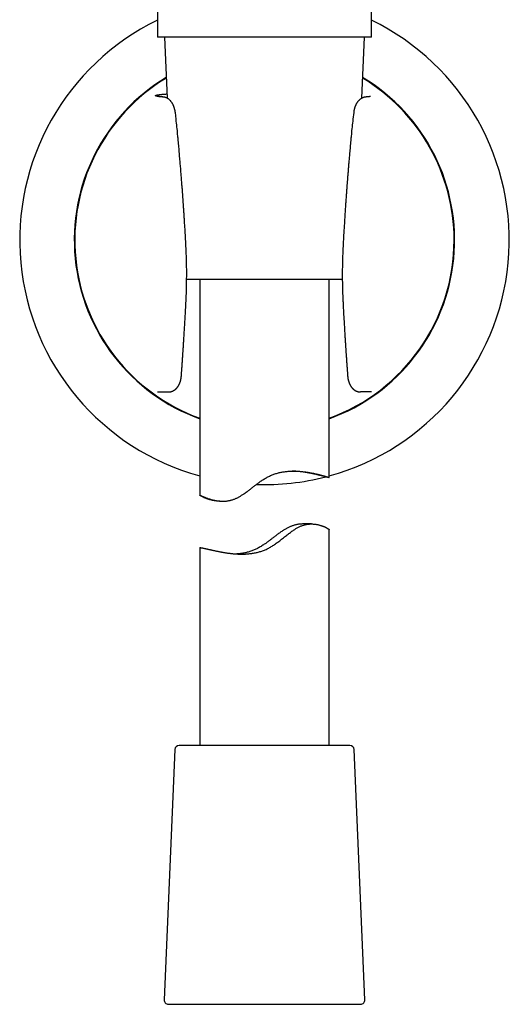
# Model space of a CAD drawing. Header units: millimetres. Extents: x 8 to 718, y 12 to 784.
# Tile 47 of 58: x 404 to 461, y 467 to 581. Entities that reach past the tile are written whole.
import ezdxf

# ---------------------------------------------------------------- set-up
doc = ezdxf.new("R2010")
doc.units = ezdxf.units.MM

msp = doc.modelspace()

# ---------------------------------------------------------------- linework, layer by layer
at = {"color": 7, "linetype": 'Continuous', "lineweight": 30}
for p, q in [((420.41, 648.32), (420.41, 579.19)), ((445.21, 579.19), (445.21, 648.32)), ((432.81, 579.19), (420.41, 579.19)), ((421.25, 579.19), (421.55, 572.13)), ((445.21, 579.19), (432.81, 579.19)), ((444.08, 572.13), (444.38, 579.19)), ((422.58, 569.7), (422.49, 570.48)), ((443.14, 570.48), (443.05, 569.7)), ((441.83, 551.1), (423.8, 551.1)), ((425.31, 551.1), (425.31, 526.11)), ((440.31, 528.15), (440.31, 551.1)), ((423.73, 548.6), (423.73, 548.6)), ((420.42, 538.08), (420.49, 538.08)), ((420.49, 538.08), (421.7, 538.08)), ((443.91, 538.08), (443.93, 538.08)), ((445.14, 538.08), (443.93, 538.08)), ((445.21, 538.08), (445.14, 538.08)), ((427.65, 525.41), (427.98, 525.41)), ((438.26, 522.78), (437.34, 522.78)), ((440.31, 497.1), (440.31, 522.09)), ((425.31, 520.04), (425.31, 497.1)), ((422.44, 496.62), (421.19, 467.62)), ((422.98, 497.1), (422.94, 497.1)), ((442.69, 497.1), (422.98, 497.1)), ((444.44, 467.62), (443.19, 496.62)), ((421.69, 467.1), (443.94, 467.1))]:
    msp.add_line(p, q, dxfattribs=at)
for centre, radius, start, end in [((432.81, 555.68), 28.34, 115.9433, 254.6565), ((432.81, 555.68), 28.34, 285.3435, 64.0567), ((432.81, 555.68), 22.02, 121.0691, 250.0908), ((432.81, 555.68), 21.96, 121.157, 250.0324), ((432.81, 555.68), 22.02, 289.9092, 58.9309), ((432.81, 555.68), 21.96, 0, 58.843), ((432.81, 555.68), 21.96, 289.9676, 0), ((432.81, 555.68), 28.34, 268.0847, 284.5098), ((422.94, 496.6), 0.5, 90, 177.5187), ((442.69, 496.6), 0.5, 2.4813, 90), ((421.69, 467.6), 0.5, 177.5187, 270), ((443.94, 467.6), 0.5, 270, 2.4813)]:
    msp.add_arc(centre, radius, start, end, dxfattribs=at)
for points, knots in [([(421, 572.27), (420.96, 572.27), (420.88, 572.28), (420.77, 572.29), (420.67, 572.3), (420.58, 572.32), (420.5, 572.33), (420.44, 572.34), (420.39, 572.35), (420.34, 572.36), (420.3, 572.37), (420.26, 572.38), (420.23, 572.39), (420.2, 572.4), (420.18, 572.41), (420.18, 572.43), (420.19, 572.44), (420.2, 572.46), (420.23, 572.47), (420.28, 572.48), (420.34, 572.5), (420.41, 572.51), (420.5, 572.53), (420.59, 572.54), (420.67, 572.55), (420.75, 572.56), (420.83, 572.57), (420.92, 572.58), (421.03, 572.59), (421.16, 572.6), (421.31, 572.61), (421.44, 572.62), (421.51, 572.63), (421.53, 572.63)], [0, 0, 0, 0, 0.0327771, 0.0655272, 0.0982765, 0.1310509, 0.1638767, 0.1897216, 0.2156267, 0.2416044, 0.267667, 0.2938267, 0.3303601, 0.3668324, 0.4032766, 0.4397256, 0.4762124, 0.5127697, 0.5494303, 0.5862265, 0.6273871, 0.6683902, 0.7092814, 0.7501066, 0.7757558, 0.8014086, 0.8270766, 0.8527712, 0.8785037, 0.9155762, 0.9524646, 0.989204, 1, 1, 1, 1]), ([(421.09, 572.27), (421.07, 572.27), (421.04, 572.27), (420.99, 572.28), (420.95, 572.28), (420.91, 572.28), (420.88, 572.29), (420.85, 572.29), (420.82, 572.29), (420.8, 572.3), (420.79, 572.3), (420.77, 572.3), (420.76, 572.3), (420.75, 572.3), (420.73, 572.3), (420.72, 572.31), (420.7, 572.31), (420.68, 572.31), (420.66, 572.31), (420.65, 572.32), (420.63, 572.32), (420.62, 572.32), (420.61, 572.32), (420.59, 572.32), (420.58, 572.33), (420.57, 572.33), (420.56, 572.33), (420.55, 572.33), (420.54, 572.33), (420.54, 572.33), (420.54, 572.34), (420.53, 572.34), (420.53, 572.34), (420.53, 572.34), (420.53, 572.34)], [0, 0, 0, 0, 0.057736, 0.11131, 0.160725, 0.205984, 0.247084, 0.284022, 0.315034, 0.342337, 0.365928, 0.3858, 0.401949, 0.421604, 0.44368, 0.468804, 0.49698, 0.528219, 0.560274, 0.592807, 0.622786, 0.650217, 0.676778, 0.706432, 0.739338, 0.775484, 0.808438, 0.83739, 0.862343, 0.883828, 0.907081, 0.933453, 0.970915, 1, 1, 1, 1]), ([(422.49, 570.48), (422.49, 570.5), (422.48, 570.54), (422.47, 570.6), (422.46, 570.65), (422.46, 570.69), (422.45, 570.73), (422.44, 570.76), (422.44, 570.78), (422.43, 570.8), (422.42, 570.84), (422.41, 570.88), (422.4, 570.93), (422.38, 570.98), (422.36, 571.05), (422.33, 571.14), (422.3, 571.22), (422.27, 571.3), (422.23, 571.39), (422.18, 571.48), (422.13, 571.56), (422.08, 571.64), (422.03, 571.71), (421.99, 571.75), (421.98, 571.78), (421.96, 571.8), (421.94, 571.82), (421.92, 571.84), (421.89, 571.87), (421.87, 571.89), (421.85, 571.91), (421.83, 571.93), (421.81, 571.95), (421.79, 571.97), (421.76, 571.99), (421.73, 572.01), (421.71, 572.03), (421.68, 572.05), (421.65, 572.07), (421.62, 572.09), (421.58, 572.11), (421.53, 572.14), (421.49, 572.16), (421.46, 572.17), (421.43, 572.19), (421.39, 572.2), (421.35, 572.21), (421.31, 572.23), (421.27, 572.24), (421.23, 572.24), (421.21, 572.25), (421.17, 572.26), (421.13, 572.26), (421.1, 572.27), (421.09, 572.27)], [0, 0, 0, 0, 0.024947, 0.04705, 0.066099, 0.083322, 0.096568, 0.105987, 0.115002, 0.1248, 0.135385, 0.153614, 0.173182, 0.192363, 0.225385, 0.259582, 0.293492, 0.333383, 0.370959, 0.413088, 0.452248, 0.492704, 0.540944, 0.555647, 0.56788, 0.580127, 0.593029, 0.606824, 0.620101, 0.635694, 0.649202, 0.659719, 0.669015, 0.680657, 0.697112, 0.713984, 0.725063, 0.737907, 0.753708, 0.769531, 0.790043, 0.810162, 0.829529, 0.845507, 0.85812, 0.872036, 0.888626, 0.907353, 0.927754, 0.935794, 0.943874, 0.96063, 0.979068, 1, 1, 1, 1]), ([(444.54, 572.27), (444.52, 572.27), (444.5, 572.26), (444.46, 572.26), (444.42, 572.25), (444.37, 572.24), (444.32, 572.23), (444.28, 572.21), (444.24, 572.2), (444.21, 572.19), (444.19, 572.18), (444.17, 572.17), (444.14, 572.16), (444.12, 572.15), (444.09, 572.13), (444.07, 572.12), (444.05, 572.11), (444.02, 572.09), (443.96, 572.06), (443.89, 572.01), (443.82, 571.95), (443.75, 571.88), (443.69, 571.81), (443.62, 571.74), (443.57, 571.67), (443.52, 571.59), (443.47, 571.51), (443.42, 571.43), (443.38, 571.34), (443.34, 571.26), (443.32, 571.19), (443.29, 571.13), (443.27, 571.07), (443.25, 571.01), (443.24, 570.96), (443.23, 570.92), (443.22, 570.9), (443.21, 570.87), (443.21, 570.85), (443.2, 570.83), (443.2, 570.81), (443.19, 570.78), (443.18, 570.74), (443.17, 570.69), (443.16, 570.63), (443.15, 570.56), (443.14, 570.51), (443.14, 570.48)], [0, 0, 0, 0, 0.020905, 0.039292, 0.055994, 0.075423, 0.093743, 0.110642, 0.125645, 0.138241, 0.14908, 0.157906, 0.168581, 0.181122, 0.193793, 0.203345, 0.210082, 0.219177, 0.252967, 0.291256, 0.329718, 0.368293, 0.411875, 0.453609, 0.493353, 0.528896, 0.56945, 0.608765, 0.653482, 0.688271, 0.715438, 0.74309, 0.769216, 0.792522, 0.817021, 0.828165, 0.839517, 0.849561, 0.858114, 0.865184, 0.872987, 0.884745, 0.90043, 0.919962, 0.943222, 0.970004, 1, 1, 1, 1]), ([(445.1, 572.34), (445.1, 572.34), (445.1, 572.34), (445.1, 572.34), (445.1, 572.34), (445.1, 572.34), (445.09, 572.34), (445.09, 572.33), (445.08, 572.33), (445.08, 572.33), (445.07, 572.33), (445.07, 572.33), (445.06, 572.33), (445.05, 572.33), (445.04, 572.33), (445.03, 572.32), (445.02, 572.32), (445.01, 572.32), (445, 572.32), (444.99, 572.32), (444.97, 572.32), (444.96, 572.31), (444.94, 572.31), (444.93, 572.31), (444.92, 572.31), (444.92, 572.31), (444.91, 572.31), (444.9, 572.31), (444.89, 572.3), (444.88, 572.3), (444.86, 572.3), (444.83, 572.3), (444.81, 572.29), (444.77, 572.29), (444.74, 572.29), (444.7, 572.28), (444.65, 572.28), (444.6, 572.27), (444.56, 572.27), (444.54, 572.27)], [0, 0, 0, 0, 0.009755, 0.03005, 0.053292, 0.079493, 0.107127, 0.132292, 0.153575, 0.172479, 0.188998, 0.204503, 0.222094, 0.244335, 0.269333, 0.297094, 0.325314, 0.351924, 0.37692, 0.400298, 0.422054, 0.455252, 0.483746, 0.507504, 0.517063, 0.525572, 0.534798, 0.547573, 0.563929, 0.586858, 0.6144, 0.646546, 0.683289, 0.724622, 0.770538, 0.821034, 0.876107, 0.93576, 1, 1, 1, 1]), ([(422.76, 567.94), (422.74, 568.23), (422.68, 568.82), (422.61, 569.4), (422.58, 569.7)], [0, 0, 0, 0, 0.499706, 1, 1, 1, 1]), ([(443.05, 569.7), (443.02, 569.4), (442.95, 568.82), (442.89, 568.23), (442.87, 567.94)], [0, 0, 0, 0, 0.5002944, 1, 1, 1, 1]), ([(423.73, 554.74), (423.72, 554.88), (423.71, 555.14), (423.69, 555.54), (423.67, 555.92), (423.65, 556.29), (423.63, 556.64), (423.61, 556.98), (423.59, 557.3), (423.57, 557.6), (423.55, 557.88), (423.54, 558.14), (423.52, 558.4), (423.51, 558.64), (423.49, 558.88), (423.48, 559.1), (423.46, 559.31), (423.45, 559.51), (423.43, 559.7), (423.42, 559.88), (423.41, 560.04), (423.4, 560.19), (423.39, 560.33), (423.38, 560.47), (423.37, 560.61), (423.36, 560.77), (423.35, 560.94), (423.33, 561.14), (423.32, 561.35), (423.3, 561.58), (423.28, 561.82), (423.26, 562.07), (423.24, 562.32), (423.22, 562.58), (423.2, 562.85), (423.18, 563.12), (423.16, 563.41), (423.13, 563.71), (423.11, 564.02), (423.08, 564.34), (423.05, 564.67), (423.02, 565.01), (422.99, 565.36), (422.96, 565.73), (422.93, 566.1), (422.9, 566.47), (422.86, 566.84), (422.83, 567.22), (422.8, 567.59), (422.77, 567.83), (422.76, 567.94)], [0, 0, 0, 0, 0.0307893, 0.0605804, 0.0893733, 0.1171681, 0.1439649, 0.1697637, 0.1945645, 0.216422, 0.237441, 0.2576216, 0.2769637, 0.2954674, 0.3131326, 0.3299594, 0.3459478, 0.3610976, 0.3754088, 0.3888815, 0.4015155, 0.4126595, 0.4230577, 0.4329824, 0.4435364, 0.4548365, 0.4688425, 0.4838479, 0.4998527, 0.5168574, 0.534862, 0.553867, 0.5738727, 0.5930907, 0.6131503, 0.6340518, 0.6557958, 0.6783827, 0.7018131, 0.7260877, 0.7512072, 0.7771725, 0.8039843, 0.8316438, 0.8601521, 0.8878099, 0.9162244, 0.945397, 0.975329, 1, 1, 1, 1]), ([(442.87, 567.94), (442.86, 567.83), (442.83, 567.59), (442.8, 567.22), (442.77, 566.84), (442.73, 566.48), (442.7, 566.12), (442.67, 565.78), (442.64, 565.47), (442.62, 565.17), (442.59, 564.89), (442.57, 564.62), (442.55, 564.37), (442.53, 564.12), (442.51, 563.89), (442.49, 563.67), (442.48, 563.46), (442.46, 563.26), (442.44, 563.07), (442.43, 562.89), (442.42, 562.73), (442.41, 562.58), (442.39, 562.44), (442.38, 562.3), (442.37, 562.16), (442.36, 562), (442.35, 561.83), (442.33, 561.63), (442.32, 561.42), (442.3, 561.19), (442.28, 560.96), (442.26, 560.71), (442.25, 560.45), (442.23, 560.19), (442.21, 559.92), (442.19, 559.65), (442.17, 559.36), (442.15, 559.06), (442.13, 558.75), (442.11, 558.43), (442.09, 558.1), (442.07, 557.76), (442.05, 557.4), (442.02, 557.04), (442, 556.67), (441.98, 556.3), (441.96, 555.92), (441.94, 555.54), (441.92, 555.14), (441.91, 554.88), (441.9, 554.74)], [0, 0, 0, 0, 0.024852, 0.054716, 0.083572, 0.111422, 0.138267, 0.164109, 0.188948, 0.210837, 0.231886, 0.252095, 0.271464, 0.289994, 0.307686, 0.324539, 0.340555, 0.355734, 0.370076, 0.383581, 0.396249, 0.407427, 0.417862, 0.427787, 0.438316, 0.449593, 0.463575, 0.478559, 0.494544, 0.511532, 0.529521, 0.548511, 0.568503, 0.587708, 0.607754, 0.628642, 0.650371, 0.672941, 0.696353, 0.720606, 0.7457, 0.771636, 0.798413, 0.826031, 0.854491, 0.882096, 0.910449, 0.939551, 0.969401, 1, 1, 1, 1]), ([(423.73, 548.6), (423.74, 548.89), (423.77, 549.47), (423.79, 550.35), (423.8, 551.23), (423.81, 552.11), (423.79, 552.99), (423.77, 553.86), (423.74, 554.45), (423.73, 554.74)], [0, 0, 0, 0, 0.1433077, 0.2862963, 0.4290665, 0.5717202, 0.7143592, 0.8570854, 1, 1, 1, 1]), ([(441.9, 554.74), (441.89, 554.45), (441.86, 553.86), (441.84, 552.99), (441.82, 552.11), (441.82, 551.23), (441.84, 550.35), (441.86, 549.47), (441.89, 548.89), (441.9, 548.6)], [0, 0, 0, 0, 0.1429146, 0.2856408, 0.4282798, 0.5709335, 0.7137037, 0.8566923, 1, 1, 1, 1]), ([(423.19, 539.91), (423.19, 539.97), (423.2, 540.09), (423.21, 540.25), (423.22, 540.41), (423.23, 540.55), (423.24, 540.67), (423.25, 540.79), (423.26, 540.88), (423.26, 540.96), (423.27, 541.03), (423.27, 541.08), (423.27, 541.13), (423.28, 541.16), (423.28, 541.19), (423.28, 541.2), (423.28, 541.22), (423.28, 541.24), (423.28, 541.26), (423.28, 541.29), (423.29, 541.32), (423.29, 541.42), (423.3, 541.58), (423.32, 541.79), (423.33, 541.97), (423.34, 542.11), (423.35, 542.23), (423.36, 542.34), (423.37, 542.46), (423.37, 542.6), (423.38, 542.74), (423.39, 542.9), (423.41, 543.08), (423.42, 543.27), (423.43, 543.47), (423.45, 543.69), (423.46, 543.92), (423.48, 544.16), (423.49, 544.41), (423.51, 544.66), (423.52, 544.93), (423.54, 545.21), (423.56, 545.5), (423.58, 545.8), (423.59, 546.11), (423.61, 546.44), (423.63, 546.77), (423.65, 547.12), (423.67, 547.47), (423.69, 547.84), (423.71, 548.21), (423.72, 548.47), (423.73, 548.6)], [0, 0, 0, 0, 0.020869, 0.04017, 0.057904, 0.074072, 0.088674, 0.101711, 0.113183, 0.121937, 0.129494, 0.135854, 0.141016, 0.144981, 0.147749, 0.149549, 0.15101, 0.153067, 0.15572, 0.158969, 0.162815, 0.167253, 0.193309, 0.217193, 0.241661, 0.254371, 0.267232, 0.280267, 0.294247, 0.309562, 0.326211, 0.344194, 0.3648, 0.386916, 0.410542, 0.435678, 0.462323, 0.490476, 0.518402, 0.547669, 0.578276, 0.610222, 0.643507, 0.678132, 0.714095, 0.751396, 0.790035, 0.830011, 0.870575, 0.912428, 0.95557, 1, 1, 1, 1]), ([(441.9, 548.6), (441.91, 548.46), (441.92, 548.18), (441.94, 547.78), (441.96, 547.39), (441.98, 547.01), (442, 546.65), (442.02, 546.3), (442.04, 545.97), (442.06, 545.67), (442.08, 545.37), (442.09, 545.09), (442.11, 544.81), (442.13, 544.55), (442.14, 544.3), (442.16, 544.07), (442.17, 543.84), (442.19, 543.63), (442.2, 543.43), (442.21, 543.24), (442.22, 543.06), (442.23, 542.9), (442.24, 542.75), (442.25, 542.61), (442.26, 542.48), (442.27, 542.37), (442.28, 542.25), (442.29, 542.1), (442.3, 541.9), (442.32, 541.65), (442.33, 541.47), (442.34, 541.34), (442.35, 541.29), (442.35, 541.24), (442.35, 541.22), (442.35, 541.2), (442.35, 541.19), (442.35, 541.16), (442.36, 541.13), (442.36, 541.08), (442.36, 541.03), (442.37, 540.96), (442.37, 540.88), (442.38, 540.79), (442.39, 540.67), (442.4, 540.55), (442.41, 540.41), (442.42, 540.25), (442.43, 540.09), (442.44, 539.97), (442.44, 539.91)], [0, 0, 0, 0, 0.047924, 0.094346, 0.139265, 0.18268, 0.224591, 0.264997, 0.301716, 0.337097, 0.371139, 0.403841, 0.435205, 0.465229, 0.493912, 0.521255, 0.547257, 0.571917, 0.594832, 0.616451, 0.636776, 0.655806, 0.672927, 0.688843, 0.703554, 0.717061, 0.729549, 0.74181, 0.770169, 0.797765, 0.828196, 0.835578, 0.841786, 0.846478, 0.849655, 0.850681, 0.852251, 0.855019, 0.858984, 0.864146, 0.870506, 0.878063, 0.886817, 0.898289, 0.911326, 0.925928, 0.942096, 0.95983, 0.979131, 1, 1, 1, 1]), ([(421.72, 538.08), (421.74, 538.08), (421.78, 538.08), (421.83, 538.09), (421.87, 538.09), (421.91, 538.1), (421.94, 538.11), (421.97, 538.11), (422.01, 538.12), (422.05, 538.13), (422.1, 538.15), (422.15, 538.17), (422.2, 538.19), (422.25, 538.22), (422.3, 538.24), (422.35, 538.27), (422.38, 538.29), (422.41, 538.31), (422.44, 538.34), (422.47, 538.36), (422.5, 538.38), (422.53, 538.41), (422.56, 538.43), (422.59, 538.47), (422.62, 538.5), (422.65, 538.52), (422.67, 538.55), (422.69, 538.58), (422.72, 538.61), (422.74, 538.64), (422.77, 538.67), (422.79, 538.71), (422.81, 538.74), (422.83, 538.77), (422.85, 538.79), (422.86, 538.82), (422.88, 538.85), (422.9, 538.89), (422.92, 538.93), (422.95, 538.98), (422.97, 539.03), (422.99, 539.07), (423.01, 539.12), (423.03, 539.16), (423.04, 539.21), (423.06, 539.27), (423.08, 539.33), (423.1, 539.38), (423.11, 539.42), (423.11, 539.45), (423.12, 539.49), (423.13, 539.53), (423.14, 539.59), (423.16, 539.66), (423.17, 539.73), (423.18, 539.82), (423.18, 539.88), (423.19, 539.91)], [0, 0, 0, 0, 0.022548, 0.041852, 0.057655, 0.069755, 0.079662, 0.094837, 0.108532, 0.122425, 0.142703, 0.16574, 0.187471, 0.213479, 0.233591, 0.254112, 0.270853, 0.28446, 0.298504, 0.316376, 0.332484, 0.344628, 0.360767, 0.381142, 0.400099, 0.413373, 0.426098, 0.440192, 0.457715, 0.474476, 0.492128, 0.509489, 0.524837, 0.537068, 0.549601, 0.56432, 0.578976, 0.592606, 0.614112, 0.637693, 0.658946, 0.677996, 0.695631, 0.714527, 0.735164, 0.757822, 0.782121, 0.806152, 0.817972, 0.828961, 0.842765, 0.860314, 0.881608, 0.906158, 0.934259, 0.965677, 1, 1, 1, 1]), ([(442.44, 539.91), (442.45, 539.89), (442.45, 539.85), (442.45, 539.8), (442.46, 539.76), (442.46, 539.73), (442.47, 539.7), (442.47, 539.68), (442.48, 539.65), (442.48, 539.6), (442.49, 539.55), (442.51, 539.49), (442.52, 539.42), (442.54, 539.36), (442.56, 539.3), (442.57, 539.25), (442.59, 539.2), (442.61, 539.15), (442.63, 539.1), (442.65, 539.06), (442.66, 539.02), (442.68, 538.98), (442.7, 538.94), (442.73, 538.89), (442.75, 538.84), (442.78, 538.8), (442.8, 538.76), (442.83, 538.72), (442.86, 538.67), (442.89, 538.63), (442.93, 538.59), (442.96, 538.55), (442.98, 538.52), (443.01, 538.49), (443.05, 538.46), (443.08, 538.43), (443.1, 538.4), (443.12, 538.39), (443.14, 538.38), (443.15, 538.36), (443.17, 538.35), (443.19, 538.33), (443.21, 538.32), (443.23, 538.3), (443.25, 538.29), (443.27, 538.28), (443.29, 538.26), (443.32, 538.25), (443.34, 538.23), (443.37, 538.22), (443.39, 538.21), (443.41, 538.2), (443.44, 538.18), (443.48, 538.17), (443.53, 538.15), (443.57, 538.14), (443.61, 538.12), (443.65, 538.11), (443.69, 538.11), (443.72, 538.1), (443.75, 538.1), (443.79, 538.09), (443.82, 538.09), (443.86, 538.08), (443.89, 538.08), (443.91, 538.08)], [0, 0, 0, 0, 0.022638, 0.041656, 0.056865, 0.068162, 0.0758, 0.083427, 0.092119, 0.11081, 0.132472, 0.153537, 0.180335, 0.204823, 0.226506, 0.246232, 0.268056, 0.287177, 0.307526, 0.32819, 0.345478, 0.360183, 0.379058, 0.40099, 0.425087, 0.443799, 0.462018, 0.481973, 0.504091, 0.525675, 0.547749, 0.567403, 0.583295, 0.599008, 0.61889, 0.641988, 0.652191, 0.659988, 0.667266, 0.676295, 0.686861, 0.697709, 0.707757, 0.716229, 0.723377, 0.732654, 0.744653, 0.758231, 0.768796, 0.777675, 0.787805, 0.799021, 0.810042, 0.827378, 0.846443, 0.86457, 0.881997, 0.897866, 0.914424, 0.923221, 0.933729, 0.946531, 0.961786, 0.979589, 1, 1, 1, 1]), ([(420.47, 538.08), (420.47, 538.08), (420.47, 538.08), (420.48, 538.08), (420.48, 538.08)], [0, 0, 0, 0, 0.545914, 1, 1, 1, 1]), ([(421.7, 538.08), (421.7, 538.08), (421.7, 538.08), (421.71, 538.08), (421.71, 538.08), (421.71, 538.08), (421.72, 538.08)], [0, 0, 0, 0, 0.07815, 0.300759, 0.649831, 1, 1, 1, 1]), ([(425.32, 526.11), (425.32, 526.11), (425.32, 526.11), (425.34, 526.11), (425.35, 526.1), (425.38, 526.09), (425.41, 526.08), (425.45, 526.06), (425.49, 526.04), (425.54, 526.02), (425.6, 526), (425.65, 525.97), (425.71, 525.95), (425.77, 525.92), (425.84, 525.89), (425.91, 525.87), (425.98, 525.84), (426.07, 525.8), (426.16, 525.77), (426.27, 525.73), (426.38, 525.69), (426.49, 525.66), (426.6, 525.62), (426.71, 525.59), (426.82, 525.56), (426.94, 525.54), (427.08, 525.51), (427.22, 525.48), (427.37, 525.46), (427.53, 525.44), (427.69, 525.42), (427.86, 525.41), (428.03, 525.41), (428.19, 525.42), (428.34, 525.43), (428.48, 525.44), (428.61, 525.47), (428.75, 525.49), (428.89, 525.52), (429.04, 525.56), (429.18, 525.61), (429.33, 525.66), (429.47, 525.72), (429.61, 525.78), (429.75, 525.85), (429.89, 525.93), (430.02, 526.01), (430.16, 526.1), (430.3, 526.18), (430.45, 526.29), (430.62, 526.4), (430.79, 526.53), (430.96, 526.65), (431.17, 526.81), (431.41, 527), (431.69, 527.22), (431.92, 527.39), (432.11, 527.54), (432.28, 527.66), (432.45, 527.78), (432.63, 527.9), (432.82, 528.02), (433.02, 528.14), (433.22, 528.24), (433.41, 528.34), (433.61, 528.42), (433.81, 528.5), (434.01, 528.58), (434.22, 528.64), (434.43, 528.7), (434.63, 528.75), (434.84, 528.79), (435.04, 528.82), (435.25, 528.85), (435.45, 528.87), (435.65, 528.89), (435.85, 528.9), (436.05, 528.91), (436.23, 528.91), (436.4, 528.91), (436.56, 528.9), (436.71, 528.89), (436.88, 528.88), (437.04, 528.87), (437.22, 528.85), (437.39, 528.83), (437.56, 528.81), (437.7, 528.79), (437.84, 528.77), (437.97, 528.74), (438.1, 528.72), (438.23, 528.7), (438.35, 528.67), (438.47, 528.65), (438.6, 528.62), (438.73, 528.59), (438.86, 528.56), (438.98, 528.53), (439.1, 528.51), (439.2, 528.48), (439.3, 528.45), (439.39, 528.43), (439.48, 528.41), (439.56, 528.38), (439.65, 528.36), (439.73, 528.34), (439.81, 528.31), (439.89, 528.29), (439.96, 528.27), (440.03, 528.25), (440.09, 528.23), (440.14, 528.21), (440.18, 528.2), (440.22, 528.19), (440.25, 528.18), (440.27, 528.17), (440.29, 528.16), (440.3, 528.16), (440.31, 528.15), (440.32, 528.15), (440.31, 528.15), (440.3, 528.15), (440.29, 528.15), (440.26, 528.16), (440.24, 528.16), (440.21, 528.17), (440.17, 528.18), (440.13, 528.19), (440.09, 528.2), (440.04, 528.21), (439.99, 528.22), (439.92, 528.24), (439.84, 528.26), (439.76, 528.28), (439.68, 528.3), (439.59, 528.32), (439.51, 528.35), (439.42, 528.37), (439.33, 528.39), (439.23, 528.41), (439.13, 528.44), (439.03, 528.46), (438.91, 528.49), (438.78, 528.52), (438.64, 528.55), (438.49, 528.58), (438.34, 528.61), (438.2, 528.64), (438.07, 528.67), (437.92, 528.7), (437.78, 528.72), (437.63, 528.75), (437.48, 528.77), (437.32, 528.79), (437.15, 528.82), (436.97, 528.84), (436.76, 528.86), (436.56, 528.88), (436.36, 528.89), (436.17, 528.9), (436.06, 528.9), (436, 528.9)], [0, 0, 0, 0, 0.005681, 0.011361, 0.01706, 0.022758, 0.029675, 0.036591, 0.043538, 0.050486, 0.05634, 0.062194, 0.068066, 0.073937, 0.079612, 0.085287, 0.090975, 0.096664, 0.103551, 0.110438, 0.117349, 0.12426, 0.13007, 0.13588, 0.141706, 0.147531, 0.154291, 0.161059, 0.16787, 0.174681, 0.18153, 0.188379, 0.195287, 0.202208, 0.207313, 0.212424, 0.21758, 0.222736, 0.227929, 0.233122, 0.238369, 0.243628, 0.24873, 0.253842, 0.258997, 0.264152, 0.269335, 0.274517, 0.279732, 0.284951, 0.292009, 0.299073, 0.30514, 0.311206, 0.323357, 0.333523, 0.343698, 0.349896, 0.356094, 0.362305, 0.368516, 0.375842, 0.38318, 0.389696, 0.396225, 0.402826, 0.409427, 0.416084, 0.42274, 0.429473, 0.43622, 0.442731, 0.449253, 0.455836, 0.462419, 0.469045, 0.47567, 0.48235, 0.48904, 0.494462, 0.499885, 0.505324, 0.510764, 0.517358, 0.523952, 0.530571, 0.537191, 0.542761, 0.548331, 0.553914, 0.559498, 0.565017, 0.570537, 0.576069, 0.581601, 0.588295, 0.59499, 0.601707, 0.608423, 0.614068, 0.619713, 0.625372, 0.631031, 0.637055, 0.643079, 0.64912, 0.655161, 0.662488, 0.669815, 0.677174, 0.684532, 0.690732, 0.696931, 0.70315, 0.70937, 0.715201, 0.721033, 0.726881, 0.732729, 0.739822, 0.746914, 0.754036, 0.761158, 0.767158, 0.773157, 0.779174, 0.785192, 0.790891, 0.79659, 0.802305, 0.808019, 0.814944, 0.821868, 0.82882, 0.835771, 0.841621, 0.84747, 0.853336, 0.859201, 0.865021, 0.870842, 0.876677, 0.882513, 0.889581, 0.89665, 0.903745, 0.91084, 0.916809, 0.922778, 0.928762, 0.934747, 0.94077, 0.946793, 0.952834, 0.958874, 0.966206, 0.973538, 0.980905, 0.988272, 0.994488, 1, 1, 1, 1]), ([(425.31, 526.11), (425.31, 526.11), (425.31, 526.11), (425.32, 526.11), (425.32, 526.11)], [0, 0, 0, 0, 0.092045, 1, 1, 1, 1]), ([(427.65, 525.41), (427.63, 525.41), (427.57, 525.41), (427.45, 525.42), (427.28, 525.43), (427.11, 525.45), (426.95, 525.48), (426.8, 525.51), (426.66, 525.54), (426.54, 525.57), (426.44, 525.6), (426.35, 525.63), (426.27, 525.66), (426.18, 525.69), (426.1, 525.72), (426.03, 525.75), (425.95, 525.78), (425.88, 525.81), (425.81, 525.84), (425.73, 525.87), (425.67, 525.91), (425.61, 525.94), (425.56, 525.96), (425.51, 525.98), (425.47, 526.01), (425.44, 526.03), (425.41, 526.05), (425.38, 526.06), (425.35, 526.08), (425.34, 526.09), (425.32, 526.1), (425.32, 526.1), (425.32, 526.11), (425.32, 526.11)], [0, 0, 0, 0, 0.010429, 0.043624, 0.088823, 0.13412, 0.174126, 0.214133, 0.254337, 0.294542, 0.323533, 0.352524, 0.381576, 0.410628, 0.440427, 0.470227, 0.50009, 0.529953, 0.56608, 0.602207, 0.638454, 0.674701, 0.705164, 0.735628, 0.76617, 0.796713, 0.829867, 0.863049, 0.896386, 0.929723, 0.963176, 0.99663, 1, 1, 1, 1]), ([(425.32, 520.04), (425.32, 520.04), (425.32, 520.04), (425.32, 520.05), (425.34, 520.05), (425.36, 520.05), (425.39, 520.04), (425.42, 520.04), (425.46, 520.03), (425.5, 520.02), (425.54, 520.02), (425.59, 520.01), (425.65, 520), (425.7, 519.98), (425.77, 519.97), (425.85, 519.95), (425.93, 519.93), (426.03, 519.91), (426.12, 519.89), (426.21, 519.87), (426.31, 519.85), (426.4, 519.82), (426.51, 519.8), (426.61, 519.78), (426.72, 519.75), (426.83, 519.73), (426.96, 519.7), (427.09, 519.67), (427.25, 519.64), (427.4, 519.61), (427.56, 519.58), (427.71, 519.55), (427.85, 519.52), (428, 519.5), (428.15, 519.47), (428.31, 519.45), (428.46, 519.42), (428.63, 519.4), (428.8, 519.38), (429, 519.35), (429.2, 519.33), (429.42, 519.32), (429.62, 519.3), (429.82, 519.29), (430.01, 519.29), (430.2, 519.29), (430.4, 519.29), (430.6, 519.29), (430.81, 519.31), (431.02, 519.32), (431.23, 519.35), (431.44, 519.38), (431.66, 519.41), (431.87, 519.46), (432.08, 519.51), (432.29, 519.57), (432.5, 519.63), (432.7, 519.71), (432.91, 519.79), (433.11, 519.88), (433.31, 519.98), (433.5, 520.09), (433.7, 520.21), (433.89, 520.33), (434.09, 520.47), (434.28, 520.61), (434.48, 520.76), (434.69, 520.92), (434.91, 521.1), (435.13, 521.27), (435.34, 521.44), (435.54, 521.59), (435.72, 521.73), (435.9, 521.87), (436.08, 521.99), (436.24, 522.1), (436.39, 522.2), (436.53, 522.29), (436.68, 522.37), (436.84, 522.45), (436.99, 522.52), (437.14, 522.58), (437.3, 522.63), (437.45, 522.68), (437.59, 522.71), (437.74, 522.74), (437.88, 522.76), (438.03, 522.77), (438.17, 522.78), (438.3, 522.78), (438.45, 522.77), (438.61, 522.76), (438.77, 522.74), (438.92, 522.72), (439.05, 522.69), (439.18, 522.65), (439.29, 522.62), (439.39, 522.59), (439.47, 522.56), (439.55, 522.54), (439.62, 522.51), (439.69, 522.48), (439.76, 522.45), (439.82, 522.42), (439.89, 522.39), (439.95, 522.35), (440.02, 522.32), (440.07, 522.29), (440.12, 522.26), (440.16, 522.23), (440.2, 522.21), (440.23, 522.19), (440.25, 522.17), (440.27, 522.15), (440.29, 522.13), (440.31, 522.12), (440.31, 522.1), (440.31, 522.1), (440.31, 522.09)], [0, 0, 0, 0, 0.005778, 0.015272, 0.024765, 0.034298, 0.043832, 0.051862, 0.059892, 0.067946, 0.076001, 0.083629, 0.091258, 0.098907, 0.106556, 0.115825, 0.125094, 0.134398, 0.143703, 0.151533, 0.159362, 0.167213, 0.175064, 0.182855, 0.190646, 0.198456, 0.206267, 0.215729, 0.225191, 0.234687, 0.244184, 0.252174, 0.260163, 0.268174, 0.276185, 0.284247, 0.292309, 0.300394, 0.308479, 0.318294, 0.328108, 0.337968, 0.347829, 0.35615, 0.364471, 0.372826, 0.381181, 0.389982, 0.398795, 0.407682, 0.41657, 0.425517, 0.434464, 0.4435, 0.452554, 0.461363, 0.47019, 0.479119, 0.488048, 0.497052, 0.506057, 0.515164, 0.524288, 0.534001, 0.543714, 0.553465, 0.563216, 0.575003, 0.58679, 0.598605, 0.610421, 0.620334, 0.630247, 0.640194, 0.650141, 0.657935, 0.665739, 0.673608, 0.681476, 0.689406, 0.697336, 0.705365, 0.713416, 0.721217, 0.729037, 0.736953, 0.744869, 0.752848, 0.760827, 0.768885, 0.776956, 0.787945, 0.798958, 0.808685, 0.818412, 0.828187, 0.837962, 0.84501, 0.852059, 0.859122, 0.866186, 0.873431, 0.880676, 0.887937, 0.895197, 0.903981, 0.912764, 0.921577, 0.93039, 0.937796, 0.945203, 0.952629, 0.960055, 0.968115, 0.976183, 0.984288, 0.992393, 1, 1, 1, 1]), ([(437.34, 522.78), (437.33, 522.78), (437.25, 522.78), (437.12, 522.77), (436.97, 522.76), (436.83, 522.75), (436.69, 522.73), (436.54, 522.7), (436.39, 522.67), (436.25, 522.63), (436.1, 522.58), (435.95, 522.53), (435.81, 522.47), (435.66, 522.41), (435.52, 522.34), (435.38, 522.26), (435.24, 522.18), (435.1, 522.1), (434.96, 522.01), (434.8, 521.91), (434.63, 521.79), (434.45, 521.66), (434.29, 521.54), (434.08, 521.38), (433.83, 521.19), (433.55, 520.98), (433.32, 520.8), (433.12, 520.65), (432.96, 520.53), (432.79, 520.42), (432.61, 520.3), (432.42, 520.17), (432.22, 520.06), (432.02, 519.95), (431.83, 519.86), (431.63, 519.77), (431.43, 519.69), (431.23, 519.62), (431.03, 519.55), (430.82, 519.5), (430.62, 519.45), (430.42, 519.4), (430.22, 519.37), (430.02, 519.34), (429.82, 519.32), (429.68, 519.31), (429.62, 519.3), (429.61, 519.3)], [0, 0, 0, 0, 0.007409, 0.032489, 0.050986, 0.069508, 0.088192, 0.106875, 0.125691, 0.144507, 0.163522, 0.182578, 0.201065, 0.219586, 0.238267, 0.256948, 0.275727, 0.294506, 0.313401, 0.332312, 0.357887, 0.383487, 0.405468, 0.42745, 0.471478, 0.508318, 0.545186, 0.567645, 0.590103, 0.612611, 0.635118, 0.661663, 0.688252, 0.711864, 0.735521, 0.759441, 0.783361, 0.807481, 0.831601, 0.855998, 0.880446, 0.904038, 0.927672, 0.951526, 0.975381, 0.999388, 1, 1, 1, 1])]:
    msp.add_open_spline(points, degree=3, knots=knots, dxfattribs=at)

doc.saveas('drawing.dxf')
